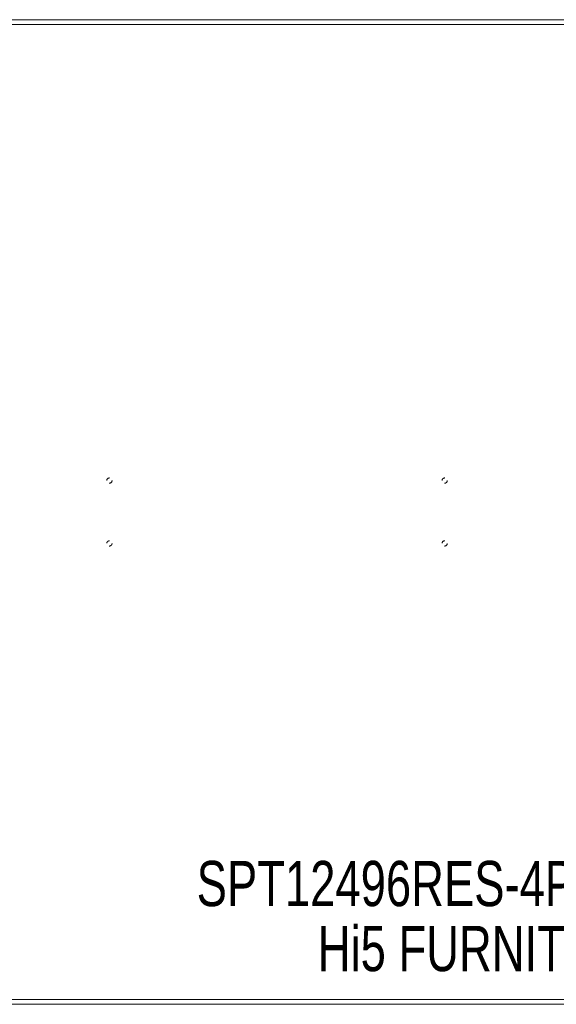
# Model space of a CAD drawing. Header units: inches. Extents: x 9.1 to 104.6, y 40.8 to 64.3.
# Tile 4 of 9: x 34.7 to 47.5, y 40.8 to 64.3. Entities that reach past the tile are written whole.
import ezdxf

# ---------------------------------------------------------------- set-up
doc = ezdxf.new("R2010")
doc.units = ezdxf.units.IN
doc.header["$MEASUREMENT"] = 0
doc.linetypes.add('SLD-Dashed', pattern=[0.075, 0.05, -0.025])
doc.linetypes.add('SLD-Solid', pattern=[0])
doc.layers.add('HI5-SYMBOLTEXT', color=5, linetype='SLD-Solid')
doc.styles.add('SLDTEXTSTYLE0', font='TXT', dxfattribs={"width": 0.75})

# ---------------------------------------------------------------- blocks, each defined once
blk = doc.blocks.new('SW_NOTE_0')
at = {"layer": 'HI5-SYMBOLTEXT', "color": 0, "char_height": 1.08, "attachment_point": 1, "style": 'SLDTEXTSTYLE0'}
for s, insert in [('SPT12496RES-4PERSON', (0, 1.392)), ('Hi5 FURNITURE', (2.89, -0.16))]:
    blk.add_mtext(s, dxfattribs=dict(at, insert=insert))

msp = doc.modelspace()

# ---------------------------------------------------------------- linework, layer by layer
at = {"color": 7, "linetype": 'SLD-Solid', "lineweight": 15}
for p, q in [((9.112, 64.264), (104.612, 64.264)), ((104.494, 64.146), (9.23, 64.146)), ((9.23, 64.146), (104.494, 64.146)), ((104.612, 40.764), (9.112, 40.764)), ((9.23, 40.882), (104.494, 40.882)), ((104.494, 40.882), (9.23, 40.882))]:
    msp.add_line(p, q, dxfattribs=at)
at = {"color": 7, "linetype": 'SLD-Dashed', "lineweight": 0}
for centre in [(36.862, 53.264), (44.862, 53.264), (36.862, 51.764), (44.862, 51.764)]:
    msp.add_circle(centre, 0.0625, dxfattribs=at)

# ---------------------------------------------------------------- block references
at = {"layer": 'HI5-SYMBOLTEXT', "color": 5}
msp.add_blockref('SW_NOTE_0', (38.944, 42.795), dxfattribs=at)

doc.saveas('drawing.dxf')
